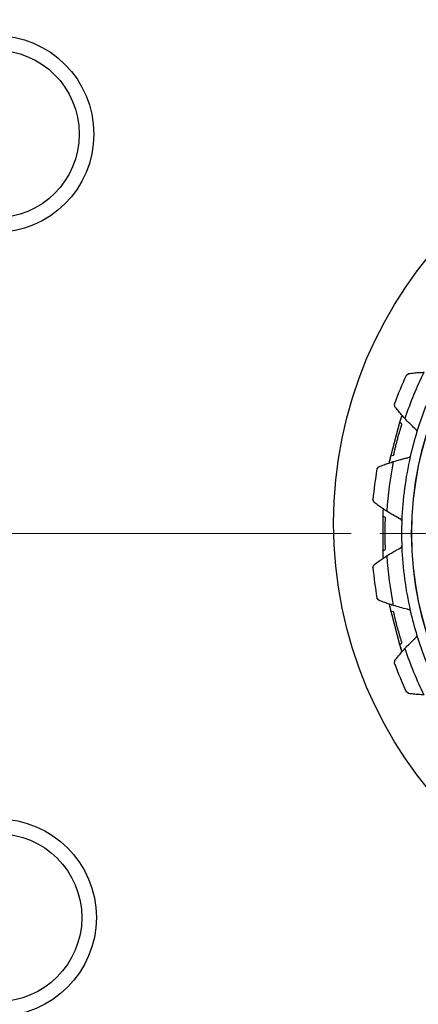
# Model space of a CAD drawing. Header units: inches. Extents: x 0.6 to 16.3, y 0.2 to 11.5.
# Tile 5 of 19: x 3.258 to 3.803, y 6.842 to 8.187. Entities that reach past the tile are written whole.
import ezdxf

# ---------------------------------------------------------------- set-up
doc = ezdxf.new("R2010")
doc.units = ezdxf.units.IN
doc.header["$MEASUREMENT"] = 0
doc.styles.add('SLDTEXTSTYLE0', font='TXT', dxfattribs={"width": 0.75})
doc.dimstyles.new('SLDDIMSTYLE0', dxfattribs={"dimtxt": 0.137795, "dimasz": 0.14, "dimexe": 0, "dimexo": 0.0625, "dimgap": 0.034449, "dimtad": 0, "dimtih": 1, "dimtoh": 1, "dimdec": 1, "dimlfac": 1.5, "dimrnd": 1e-09, "dimzin": 12, "dimdsep": 46, "dimtxsty": 'SLDTEXTSTYLE0', "dimblk1": 'CLOSED', "dimblk2": 'CLOSED', "dimsah": 1, "dimcen": 0.09, "dimadec": 0, "dimazin": 3, "dimtfac": 1, "dimtdec": 1, "dimtofl": 0, "dimtmove": 0, "dimatfit": 3, "dimldrblk": 'CLOSED', "dimfxl": 0, "dimfrac": 2, "dimtolj": 1, "dimtzin": 12, "dimarcsym": 0})
doc.dimstyles.new('SLDDIMSTYLE1', dxfattribs={"dimtxt": 0.137795, "dimasz": 0.14, "dimexe": 0, "dimexo": 0.0625, "dimgap": 0.034449, "dimtad": 0, "dimdec": 1, "dimlfac": 1.5, "dimrnd": 1e-09, "dimzin": 12, "dimdsep": 46, "dimtxsty": 'SLDTEXTSTYLE0', "dimblk1": 'CLOSED', "dimblk2": 'CLOSED', "dimsah": 1, "dimcen": 0.09, "dimadec": 0, "dimazin": 3, "dimtfac": 1, "dimtdec": 1, "dimtofl": 0, "dimtmove": 0, "dimatfit": 3, "dimldrblk": 'CLOSED', "dimfxl": 0, "dimfrac": 2, "dimtolj": 1, "dimtzin": 12, "dimarcsym": 0})
doc.dimstyles.new('SLDDIMSTYLE3', dxfattribs={"dimtxt": 0.137795, "dimasz": 0.14, "dimexe": 0, "dimexo": 0.0625, "dimgap": 0.034449, "dimtad": 0, "dimtih": 1, "dimtoh": 1, "dimdec": 1, "dimlfac": 1.5, "dimrnd": 1e-09, "dimzin": 12, "dimdsep": 46, "dimtxsty": 'SLDTEXTSTYLE0', "dimblk1": 'CLOSED', "dimblk2": 'CLOSED', "dimsah": 1, "dimcen": 0.09, "dimadec": 0, "dimazin": 3, "dimtfac": 1, "dimtofl": 0, "dimtmove": 0, "dimatfit": 3, "dimldrblk": 'CLOSED', "dimfxl": 0, "dimfrac": 2, "dimtolj": 1, "dimtzin": 12, "dimarcsym": 0})

# ---------------------------------------------------------------- blocks, each defined once
blk = doc.blocks.new('_Closed')
at = {"color": 0, "linetype": 'ByBlock', "lineweight": -2}
for p, q in [((-1, 0.166667), (0, 0)), ((-1, 0.166667), (-1, -0.166667)), ((0, 0), (-1, -0.166667)), ((0, 0), (-1, 0))]:
    blk.add_line(p, q, dxfattribs=at)
blk = doc.blocks.new('_D')
at = {"color": 7, "linetype": 'Continuous', "lineweight": 0}
for p, q in [((3.8435, 9.5384), (1.2704, 9.5384)), ((1.3098, 9.5384), (1.3098, 9.1017)), ((1.1571, 9.0737), (1.1151, 9.0737)), ((1.1151, 9.0737), (1.1151, 8.8549)), ((1.4625, 9.0737), (1.5045, 9.0737)), ((1.5045, 9.0737), (1.5045, 8.8549)), ((1.1151, 8.8549), (1.1571, 8.8549)), ((1.5045, 8.8549), (1.4625, 8.8549)), ((1.3098, 4.6687), (1.3098, 8.6488)), ((3.0076, 4.6687), (1.2704, 4.6687))]:
    blk.add_line(p, q, dxfattribs=at)
at = {"color": 7, "linetype": 'Continuous', "lineweight": 18, "xscale": 0.14, "yscale": 0.14}
for p, rotation in [((1.3098, 9.5384), 90.0000000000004), ((1.3098, 4.6687), 270.0000000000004)]:
    blk.add_blockref('_Closed', p, dxfattribs=dict(at, rotation=rotation))
at = {"color": 7, "linetype": 'Continuous', "lineweight": 18, "char_height": 0.1378, "attachment_point": 1, "style": 'SLDTEXTSTYLE0'}
for s, insert in [('186', (1.1571, 9.0326)), ('7.3', (1.1825, 8.8264))]:
    blk.add_mtext(s, dxfattribs=dict(at, insert=insert))
blk = doc.blocks.new('_D_1')
at = {"color": 7, "linetype": 'Continuous', "lineweight": 0}
for p, q in [((2.1998, 7.039), (2.1998, 3.1911)), ((5.0865, 4.9101), (5.0865, 3.1911)), ((3.3243, 3.429), (3.2823, 3.429)), ((3.2823, 3.429), (3.2823, 3.2102)), ((3.6297, 3.429), (3.6717, 3.429)), ((3.6717, 3.429), (3.6717, 3.2102)), ((2.1998, 3.2305), (3.1615, 3.2305)), ((5.0865, 3.2305), (3.7926, 3.2305)), ((3.2823, 3.2102), (3.3243, 3.2102)), ((3.6717, 3.2102), (3.6297, 3.2102))]:
    blk.add_line(p, q, dxfattribs=at)
at = {"color": 7, "linetype": 'Continuous', "lineweight": 18, "xscale": 0.14, "yscale": 0.14, "rotation": 180.0000000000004}
blk.add_blockref('_Closed', (2.1998, 3.2305), dxfattribs=at)
at = {"color": 7, "linetype": 'Continuous', "lineweight": 18, "xscale": 0.14, "yscale": 0.14}
blk.add_blockref('_Closed', (5.0865, 3.2305), dxfattribs=at)
at = {"color": 7, "linetype": 'Continuous', "lineweight": 18, "char_height": 0.1378, "attachment_point": 1, "style": 'SLDTEXTSTYLE0'}
for s, insert in [('110', (3.3243, 3.3878)), ('4.3', (3.3497, 3.1817))]:
    blk.add_mtext(s, dxfattribs=dict(at, insert=insert))
blk = doc.blocks.new('_D_6')
at = {"color": 7, "linetype": 'Continuous', "lineweight": 0}
for p, q in [((3.7108, 7.4851), (1.756, 7.4851)), ((1.7954, 7.4851), (1.7954, 6.7126)), ((1.6427, 6.6846), (1.6007, 6.6846)), ((1.6007, 6.6846), (1.6007, 6.4659)), ((1.9481, 6.6846), (1.9901, 6.6846)), ((1.9901, 6.6846), (1.9901, 6.4659)), ((1.6007, 6.4659), (1.6427, 6.4659)), ((1.9901, 6.4659), (1.9481, 6.4659)), ((1.7954, 4.6687), (1.7954, 6.2597)), ((3.0076, 4.6687), (1.756, 4.6687))]:
    blk.add_line(p, q, dxfattribs=at)
at = {"color": 7, "linetype": 'Continuous', "lineweight": 18, "xscale": 0.14, "yscale": 0.14}
for p, rotation in [((1.7954, 7.4851, -0.0958), 90.0000000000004), ((1.7954, 4.6687, -0.0958), 270.0000000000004)]:
    blk.add_blockref('_Closed', p, dxfattribs=dict(at, rotation=rotation))
at = {"color": 7, "linetype": 'Continuous', "lineweight": 18, "char_height": 0.1378, "attachment_point": 1, "style": 'SLDTEXTSTYLE0'}
for s, insert in [('107', (1.6427, 6.6435)), ('4.2', (1.6681, 6.4374))]:
    blk.add_mtext(s, dxfattribs=dict(at, insert=insert))
blk = doc.blocks.new('SW_CENTERMARKSYMBOL_0')
at = {"color": 0, "linetype": 'Continuous', "lineweight": 18}
for p, q in [((0, 0.1312), (0, 0.503)), ((0, 0), (0, 0.0656)), ((-0.1312, 0), (-0.503, 0)), ((0, 0), (-0.0656, 0)), ((0, 0), (0, -0.0656)), ((0, 0), (0.0656, 0)), ((0.1312, 0), (0.503, 0)), ((0, -0.1312), (0, -0.503))]:
    blk.add_line(p, q, dxfattribs=at)

msp = doc.modelspace()

# ---------------------------------------------------------------- linework, layer by layer
at = {"color": 7, "linetype": 'Continuous', "lineweight": 25}
for p, q in [((3.7862, 7.7012), (3.7894, 7.7037)), ((3.7706, 7.6584), (3.7702, 7.6625)), ((3.7803, 7.6344), (3.7775, 7.637)), ((3.7653, 7.5914), (3.769, 7.5922)), ((3.7462, 7.5729), (3.7486, 7.5763)), ((3.7422, 7.5277), (3.7407, 7.5315)), ((3.7578, 7.5069), (3.7544, 7.5087)), ((3.7544, 7.4616), (3.7578, 7.4633)), ((3.7407, 7.4387), (3.7422, 7.4426)), ((3.7486, 7.394), (3.7462, 7.3973)), ((3.769, 7.378), (3.7653, 7.3788)), ((3.7775, 7.3333), (3.7803, 7.3358)), ((3.7702, 7.3077), (3.7706, 7.3118)), ((3.7894, 7.2665), (3.7862, 7.2691))]:
    msp.add_line(p, q, dxfattribs=at)
at = {"color": 7, "linetype": 'Continuous', "lineweight": 25, "flags": 128}
for points in [[(3.7795, 7.6451), (3.7768, 7.6367), (3.7629, 7.5832)], [(3.7543, 7.5173), (3.7542, 7.5159), (3.7542, 7.4545)], [(3.7627, 7.3882), (3.7768, 7.3336), (3.7796, 7.325)]]:
    msp.add_lwpolyline(points, dxfattribs=at)
at = {"color": 7, "linetype": 'Continuous', "lineweight": 25}
for centre, radius in [((4.2628, 7.4994), 1.314), ((3.2244, 8.0309), 0.1347), ((3.2244, 8.0309), 0.1147), ((4.2628, 7.4994), 0.576), ((4.2531, 7.4851), 0.4595), ((4.2531, 7.4851), 0.4593), ((3.2279, 6.9604), 0.1347), ((3.2279, 6.9604), 0.1147)]:
    msp.add_circle(centre, radius, dxfattribs=at)
at = {"color": 8, "linetype": 'Continuous', "lineweight": 25}
for start, end in [(0, 133.4609), (174.13, 314.7301)]:
    msp.add_arc((4.2531, 7.4851), 1.9709, start, end, dxfattribs=at)
at = {"color": 7, "linetype": 'Continuous', "lineweight": 25}
for centre, radius, start, end in [((4.2628, 7.4994), 1.374, 70.7429, 238.2571), ((4.2628, 7.4994), 1.334, 70.7796, 238.2204), ((4.2531, 7.4851), 0.5145, 155.1705, 159.8295), ((4.2531, 7.4851), 0.4945, 153.5332, 161.4668), ((4.2531, 7.4851), 0.4733, 152.1667, 162.8333), ((4.2531, 7.4851), 0.4733, 162.8333, 167.1667), ((4.2531, 7.4851), 0.4733, 167.1667, 177.8333), ((4.2531, 7.4851), 0.4945, 168.5332, 176.4668), ((4.2531, 7.4851), 0.5145, 170.1705, 174.8295), ((4.2531, 7.4851), 0.4733, 177.8333, 182.1667), ((4.2531, 7.4851), 0.4733, 182.1667, 192.8333), ((4.2531, 7.4851), 0.4945, 183.5332, 191.4668), ((4.2531, 7.4851), 0.5145, 185.1705, 189.8295), ((4.2531, 7.4851), 0.4733, 192.8333, 197.1667), ((4.2531, 7.4851), 0.4733, 197.1667, 207.8333), ((4.2531, 7.4851), 0.4945, 198.5332, 206.4668), ((4.2531, 7.4851), 0.5145, 200.1705, 204.8295)]:
    msp.add_arc(centre, radius, start, end, dxfattribs=at)
for points, knots in [([(3.7894, 7.7037), (3.792, 7.704), (3.7968, 7.7046), (3.8038, 7.7052), (3.8083, 7.7054), (3.8105, 7.7055)], [0, 0, 0, 0, 0.367191, 0.683527, 1, 1, 1, 1]), ([(3.7843, 7.6423), (3.7826, 7.6441), (3.7794, 7.6477), (3.7749, 7.6531), (3.7721, 7.6567), (3.7706, 7.6584)], [0, 0, 0, 0, 0.356058, 0.677963, 1, 1, 1, 1]), ([(3.7775, 7.637), (3.7778, 7.6381), (3.7796, 7.6435), (3.7801, 7.6451), (3.7806, 7.6464)], [0, 0, 0, 0, 0.199918, 1, 1, 1, 1]), ([(3.8009, 7.6248), (3.8004, 7.6257), (3.7998, 7.6269), (3.7987, 7.6279), (3.7983, 7.6283), (3.7958, 7.6306), (3.791, 7.6352), (3.7865, 7.6399), (3.7843, 7.6423)], [0, 0, 0, 0, 0.123859, 0.172169, 0.178234, 0.194443, 0.595701, 1, 1, 1, 1]), ([(3.769, 7.5922), (3.7692, 7.5928), (3.7693, 7.5936), (3.7698, 7.5955), (3.7701, 7.5969), (3.7704, 7.5983), (3.7706, 7.5993), (3.7712, 7.6016), (3.7724, 7.6066), (3.7742, 7.6135), (3.776, 7.6202), (3.7772, 7.6243), (3.778, 7.6267), (3.7784, 7.6282), (3.7788, 7.6295), (3.7795, 7.6318), (3.7799, 7.6331), (3.7802, 7.634), (3.7803, 7.6344)], [0, 0, 0, 0, 0.16043, 0.215716, 0.259558, 0.278881, 0.293965, 0.309151, 0.378059, 0.515881, 0.608724, 0.671228, 0.698803, 0.715524, 0.7367, 0.775509, 0.897488, 1, 1, 1, 1]), ([(3.7632, 7.5817), (3.7633, 7.5823), (3.7636, 7.5833), (3.7647, 7.5888), (3.7653, 7.5914)], [0, 0, 0, 0, 0.5136596, 1, 1, 1, 1]), ([(3.7685, 7.5834), (3.7716, 7.5844), (3.7764, 7.5858), (3.7827, 7.5874), (3.786, 7.5881), (3.7876, 7.5885), (3.7882, 7.5886), (3.7896, 7.589), (3.7908, 7.5897), (3.7916, 7.5902)], [0, 0, 0, 0, 0.404289, 0.618528, 0.805562, 0.82177, 0.827836, 0.876144, 1, 1, 1, 1]), ([(3.7486, 7.5763), (3.751, 7.5772), (3.7556, 7.579), (3.7622, 7.5814), (3.7664, 7.5827), (3.7685, 7.5834)], [0, 0, 0, 0, 0.367191, 0.683527, 1, 1, 1, 1]), ([(3.7596, 7.5156), (3.7575, 7.5169), (3.7535, 7.5195), (3.7477, 7.5236), (3.7441, 7.5263), (3.7422, 7.5277)], [0, 0, 0, 0, 0.356058, 0.677963, 1, 1, 1, 1]), ([(3.7544, 7.5087), (3.7544, 7.5098), (3.7547, 7.5156), (3.7548, 7.5173), (3.7549, 7.5186)], [0, 0, 0, 0, 0.199918, 1, 1, 1, 1]), ([(3.7578, 7.4633), (3.7578, 7.4639), (3.7577, 7.4647), (3.7577, 7.4667), (3.7576, 7.4681), (3.7576, 7.4695), (3.7575, 7.4705), (3.7575, 7.4729), (3.7573, 7.4781), (3.7573, 7.4852), (3.7574, 7.4921), (3.7574, 7.4964), (3.7575, 7.4989), (3.7575, 7.5004), (3.7576, 7.5019), (3.7577, 7.5042), (3.7577, 7.5056), (3.7578, 7.5065), (3.7578, 7.5069)], [0, 0, 0, 0, 0.16043, 0.215716, 0.259558, 0.278881, 0.293965, 0.309151, 0.378059, 0.515881, 0.608724, 0.671228, 0.698803, 0.715524, 0.7367, 0.775509, 0.897488, 1, 1, 1, 1]), ([(3.7802, 7.503), (3.7795, 7.5037), (3.7785, 7.5048), (3.7772, 7.5055), (3.7767, 7.5057), (3.7737, 7.5073), (3.7679, 7.5105), (3.7624, 7.5139), (3.7596, 7.5156)], [0, 0, 0, 0, 0.123859, 0.172169, 0.178234, 0.194443, 0.595701, 1, 1, 1, 1]), ([(3.7596, 7.4546), (3.7624, 7.4564), (3.7666, 7.459), (3.7723, 7.4621), (3.7752, 7.4637), (3.7767, 7.4645), (3.7772, 7.4648), (3.7785, 7.4655), (3.7795, 7.4665), (3.7802, 7.4672)], [0, 0, 0, 0, 0.404289, 0.618528, 0.805562, 0.82177, 0.827836, 0.876144, 1, 1, 1, 1]), ([(3.7422, 7.4426), (3.7443, 7.4441), (3.7482, 7.447), (3.754, 7.451), (3.7577, 7.4534), (3.7596, 7.4546)], [0, 0, 0, 0, 0.367191, 0.683527, 1, 1, 1, 1]), ([(3.7549, 7.4516), (3.7549, 7.4522), (3.7548, 7.4533), (3.7545, 7.4588), (3.7544, 7.4616)], [0, 0, 0, 0, 0.51366, 1, 1, 1, 1]), ([(3.7685, 7.3868), (3.7661, 7.3876), (3.7616, 7.389), (3.755, 7.3914), (3.7507, 7.3931), (3.7486, 7.394)], [0, 0, 0, 0, 0.356058, 0.677963, 1, 1, 1, 1]), ([(3.7653, 7.3788), (3.765, 7.3799), (3.7638, 7.3855), (3.7635, 7.3872), (3.7632, 7.3885)], [0, 0, 0, 0, 0.199918, 1, 1, 1, 1]), ([(3.7916, 7.38), (3.7908, 7.3805), (3.7896, 7.3813), (3.7882, 7.3816), (3.7876, 7.3817), (3.7843, 7.3825), (3.7779, 7.384), (3.7716, 7.3859), (3.7685, 7.3868)], [0, 0, 0, 0, 0.123859, 0.172169, 0.178234, 0.194443, 0.595701, 1, 1, 1, 1]), ([(3.7803, 7.3358), (3.7801, 7.3364), (3.7799, 7.3372), (3.7793, 7.3391), (3.7789, 7.3404), (3.7785, 7.3417), (3.7782, 7.3427), (3.7775, 7.345), (3.7761, 7.35), (3.7742, 7.3568), (3.7724, 7.3635), (3.7714, 7.3677), (3.7708, 7.3702), (3.7705, 7.3716), (3.7701, 7.373), (3.7696, 7.3753), (3.7693, 7.3766), (3.7691, 7.3776), (3.769, 7.378)], [0, 0, 0, 0, 0.16043, 0.215716, 0.259558, 0.278881, 0.293965, 0.309151, 0.378059, 0.515881, 0.608724, 0.671228, 0.698803, 0.715524, 0.7367, 0.775509, 0.897488, 1, 1, 1, 1]), ([(3.7843, 7.3279), (3.7865, 7.3303), (3.7899, 7.3339), (3.7946, 7.3385), (3.7971, 7.3408), (3.7983, 7.3419), (3.7987, 7.3423), (3.7998, 7.3433), (3.8004, 7.3445), (3.8009, 7.3454)], [0, 0, 0, 0, 0.404289, 0.618528, 0.805562, 0.82177, 0.827836, 0.876144, 1, 1, 1, 1]), ([(3.7806, 7.3238), (3.7804, 7.3243), (3.78, 7.3254), (3.7783, 7.3307), (3.7775, 7.3333)], [0, 0, 0, 0, 0.51366, 1, 1, 1, 1]), ([(3.7706, 7.3118), (3.7723, 7.3138), (3.7753, 7.3176), (3.7798, 7.323), (3.7828, 7.3263), (3.7843, 7.3279)], [0, 0, 0, 0, 0.367191, 0.683527, 1, 1, 1, 1]), ([(3.8105, 7.2647), (3.808, 7.2649), (3.8032, 7.2651), (3.7962, 7.2657), (3.7917, 7.2662), (3.7894, 7.2665)], [0, 0, 0, 0, 0.356058, 0.677963, 1, 1, 1, 1])]:
    msp.add_open_spline(points, degree=3, knots=knots, dxfattribs=at)

# ---------------------------------------------------------------- block references
at = {"color": 7, "linetype": 'Continuous', "lineweight": 0}
msp.add_blockref('SW_CENTERMARKSYMBOL_0', (4.2531, 7.4851), dxfattribs=at)

# ---------------------------------------------------------------- dimensions: what is measured, and where the dimension line sits
at = {"color": 7, "linetype": 'Continuous', "lineweight": 18}
for base, p1, dimstyle, picture, middle in [((1.3098, 4.6687), (3.8828, 9.5384), 'SLDDIMSTYLE0', '_D', (1.3098, 8.8752)), ((1.7954, 4.6687), (3.7502, 7.4851), 'SLDDIMSTYLE3', '_D_6', (1.7954, 6.4862))]:
    dim = msp.add_linear_dim(base=base, p1=p1, p2=(3.047, 4.6687), angle=90, dimstyle=dimstyle, dxfattribs=at)
    dim.commit()
    dim.dimension.update_dxf_attribs({"geometry": picture, "text_midpoint": middle, "dimtype": 160})
dim = msp.add_linear_dim(base=(5.0865, 3.2305), p1=(2.1998, 7.0784), p2=(5.0865, 4.9494), dimstyle='SLDDIMSTYLE1', dxfattribs=at)
dim.commit()
dim.dimension.update_dxf_attribs({"geometry": '_D_1', "text_midpoint": (3.477, 3.2305), "dimtype": 160})

doc.saveas('drawing.dxf')
